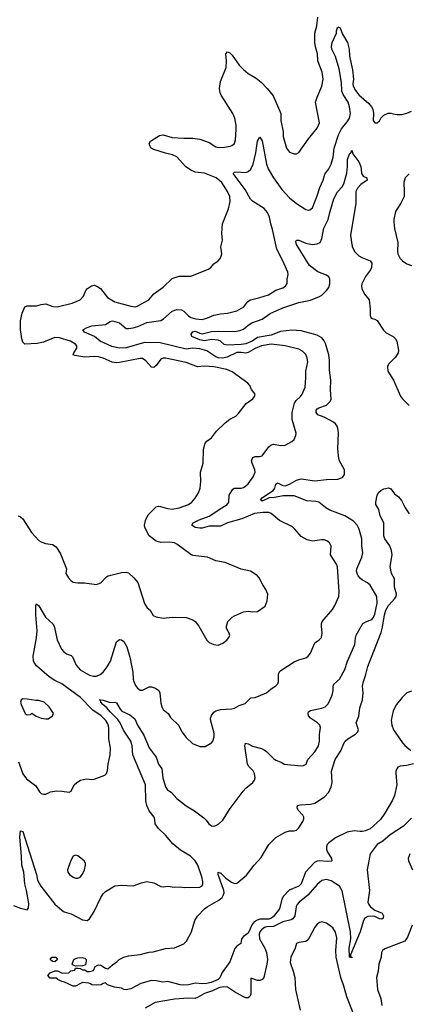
# Model space of a CAD drawing. Header units: inches. Extents: x 1473912 to 1647258, y 640388 to 773423.
# Tile 117 of 256: x 1524164 to 1527550, y 685681 to 694247. Entities that reach past the tile are written whole.
import ezdxf

# ---------------------------------------------------------------- set-up
doc = ezdxf.new("R2010")
doc.units = ezdxf.units.IN
doc.header["$MEASUREMENT"] = 0
doc.layers.add('B5628', color=7, linetype='Continuous')
doc.layers.add('B5629', color=7, linetype='Continuous')

msp = doc.modelspace()

# ---------------------------------------------------------------- linework, layer by layer
at = {"layer": 'B5628', "color": 5}
for points, elevation in [([(1524110, 686539.5), (1524170, 686517.1), (1524230, 686504), (1524241.5, 686518.5), (1524242.8, 686557.2), (1524224.1, 686670), (1524209.4, 686729.4), (1524199.6, 686830), (1524182.6, 686890), (1524180.6, 686970), (1524164.2, 687135.8), (1524170, 687191.3), (1524190, 687184.7), (1524309.4, 686810), (1524320.1, 686760.1), (1524347.5, 686710), (1524470, 686553.4), (1524530, 686498.4), (1524550, 686486), (1524610, 686468.2), (1524710, 686416.4), (1524750, 686410.5), (1524770, 686424.9), (1524811.6, 686488.4), (1524869.7, 686610), (1524890, 686641.6), (1524910, 686661.3), (1524989.7, 686710.3), (1525050, 686718.4), (1525150, 686710.8), (1525222, 686738), (1525270, 686748.4), (1525330, 686738.4), (1525390, 686705.7), (1525410, 686702), (1525450, 686708.4), (1525510, 686700.4), (1525550, 686703), (1525595.9, 686695.9), (1525730, 686700.5), (1525749.6, 686710.4), (1525755.4, 686730), (1525756, 686750), (1525747.1, 686790), (1525710.7, 686890), (1525689.8, 686930), (1525648.3, 686970), (1525561.8, 687021.8), (1525496.3, 687076.3), (1525430, 687152.1), (1525371.1, 687210), (1525341.6, 687250), (1525338.4, 687290), (1525331.6, 687310), (1525290, 687365.2), (1525268.3, 687410), (1525261.1, 687450), (1525257.5, 687590), (1525147.6, 687850), (1525142, 687930), (1525129.7, 687970), (1525066.9, 688066.9), (1525038, 688130), (1525018.1, 688158.1), (1524950, 688225.9), (1524921.1, 688261.1), (1524886.2, 688290), (1524868.4, 688310), (1524867.2, 688327.2), (1524858, 688330), (1524890, 688327.2), (1524950, 688305.2), (1524990, 688310.4), (1525003.9, 688303.9), (1525036, 688250), (1525052.6, 688232.6), (1525119.8, 688199.8), (1525165.7, 688165.7), (1525188.9, 688110), (1525242.8, 688022.9), (1525290, 687913.4), (1525350.2, 687830), (1525371.5, 687770), (1525398.3, 687730), (1525409.3, 687650), (1525432, 687572), (1525444.6, 687550), (1525482.7, 687522.7), (1525530, 687471.8), (1525610, 687408.7), (1525683.1, 687363.1), (1525763.6, 687303.6), (1525783.8, 687283.8), (1525806.7, 687250), (1525830, 687234), (1525850, 687230.4), (1525870, 687235.3), (1525893.6, 687250), (1525930, 687283.7), (1525994.3, 687385.7), (1526104.9, 687535.1), (1526130, 687561.5), (1526189.6, 687610), (1526205.6, 687630), (1526211.5, 687650), (1526204.2, 687690), (1526191.9, 687711.9), (1526155.6, 687750), (1526143.5, 687770), (1526122, 687930), (1526127.5, 687952.5), (1526150, 687946.8), (1526185.9, 687925.8), (1526266.6, 687906.6), (1526290, 687894.9), (1526310, 687881.6), (1526370, 687818), (1526390, 687804.9), (1526443.5, 687783.5), (1526462, 687770), (1526610, 687754.8), (1526630, 687757.3), (1526654, 687770), (1526668.7, 687810), (1526730, 687877.3), (1526760.7, 687930), (1526769.6, 687970), (1526769.6, 688029.6), (1526779.6, 688090), (1526773.3, 688110), (1526753.3, 688130), (1526691.6, 688170), (1526674.7, 688190), (1526669.7, 688210), (1526673.8, 688226.2), (1526690, 688238.4), (1526790, 688257.3), (1526818.4, 688270), (1526844.4, 688295.6), (1526879.7, 688370), (1526887.3, 688410), (1526888.5, 688450), (1526894.1, 688465.9), (1526942.7, 688510), (1526990, 688593.4), (1527013, 688667), (1527078, 688810), (1527081, 688870), (1527087.6, 688892.4), (1527147.5, 688992.5), (1527170.9, 689009.1), (1527225.1, 689030), (1527236.5, 689043.5), (1527250, 689076.3), (1527270.7, 689170.7), (1527267.3, 689230), (1527210, 689326), (1527187.6, 689347.6), (1527143, 689370), (1527124.6, 689384.6), (1527105.1, 689410), (1527096.1, 689430), (1527091.8, 689450), (1527094.4, 689470), (1527136.9, 689570), (1527146.6, 689610), (1527136.4, 689670), (1527138.7, 689730), (1527114.7, 689814.7), (1527096.4, 689850), (1527063.9, 689883.9), (1526990, 689931.6), (1526858.6, 689978.6), (1526824.7, 690000)], 740), ([(1524150, 689929.3), (1524170, 689923.2), (1524190, 689905.7), (1524266.2, 689786.2), (1524330, 689717.4), (1524350, 689704.9), (1524389.5, 689690.5), (1524450, 689680.4), (1524480.4, 689660.4), (1524519, 689599), (1524570.5, 689470), (1524564.7, 689430), (1524587.3, 689390), (1524610, 689364), (1524630, 689354), (1524670, 689347.3), (1524727.5, 689347.5), (1524830, 689334), (1524870, 689346.8), (1524919.5, 689400.5), (1524931.9, 689408.1), (1525050, 689438), (1525090, 689440.5), (1525110, 689435.5), (1525157.3, 689390), (1525190, 689351), (1525248.1, 689168.1), (1525271.3, 689130), (1525298, 689110), (1525324.5, 689064.5), (1525350.7, 689050.7), (1525410, 689040.7), (1525490, 689048), (1525610, 689047.3), (1525670, 689025.5), (1525690.3, 689010.4), (1525722, 688970), (1525791.3, 688850), (1525811.3, 688830), (1525850, 688810.8), (1525890, 688806.8), (1525930, 688822.8), (1525964, 688850), (1525979, 688870), (1525989, 688890), (1525984, 688910), (1525961.2, 688950), (1525961.2, 688970), (1525973.2, 689010), (1525989, 689030), (1526011.7, 689048.3), (1526030, 689060.7), (1526110, 689094.8), (1526150, 689101), (1526190, 689094.8), (1526230, 689098.8), (1526295.9, 689144.1), (1526316, 689190), (1526319.3, 689250), (1526302.7, 689290), (1526276, 689330), (1526245.2, 689390), (1526230, 689409), (1526202, 689430), (1526170, 689449.2), (1526090, 689466.6), (1525950, 689524.5), (1525870, 689539.6), (1525795.3, 689570), (1525670, 689586), (1525650, 689595.6), (1525530, 689684.7), (1525510, 689694.7), (1525470, 689702), (1525390, 689699.4), (1525350, 689710.6), (1525290, 689756.8), (1525251.6, 689830), (1525248.9, 689850), (1525256.4, 689890), (1525280.9, 689939.1), (1525341.4, 690000)], 780), ([(1524154.9, 687790), (1524190, 687687.3), (1524223.4, 687643.4), (1524302.8, 687582.8), (1524334.8, 687530), (1524350, 687514.8), (1524370, 687508), (1524390, 687508), (1524431.7, 687528.3), (1524483, 687537), (1524530, 687536.5), (1524594.2, 687525.8), (1524610, 687536), (1524638, 687590), (1524659.3, 687610), (1524693.2, 687630), (1524743.4, 687643.4), (1524790, 687638), (1524810, 687640.5), (1524905.2, 687674.8), (1524919, 687690), (1524926.3, 687713.7), (1524931.5, 687770), (1524950.8, 687850), (1524952.9, 687910), (1524938.4, 687990), (1524938.5, 688090), (1524930, 688119.6), (1524911.5, 688150), (1524871.7, 688190), (1524801, 688241), (1524692.2, 688350), (1524530, 688469.2), (1524470, 688498.5), (1524421.5, 688530), (1524310, 688626), (1524290, 688653.2), (1524284.4, 688670), (1524281.7, 688710), (1524310.8, 688869.2), (1524314.8, 688930), (1524303.5, 689070), (1524305.1, 689150), (1524310, 689164.7), (1524330, 689146.8), (1524387.6, 689050), (1524452.7, 688990), (1524462.8, 688970), (1524490, 688851), (1524528.4, 688770), (1524544.9, 688750), (1524570, 688730.3), (1524610, 688714.9), (1524623.9, 688703.9), (1524654, 688630), (1524690, 688590.3), (1524770, 688543.5), (1524805.5, 688534.5), (1524830, 688536.2), (1524862.4, 688550), (1524890, 688571.6), (1524924.5, 688615.5), (1524952.4, 688667.6), (1525005.6, 688834.4), (1525030, 688855.5), (1525050, 688850.4), (1525070, 688836), (1525094.3, 688790), (1525120, 688700), (1525147.5, 688570), (1525150.2, 688510.2), (1525155.6, 688490), (1525170, 688454), (1525186.7, 688430), (1525210, 688414.9), (1525230, 688414.9), (1525290, 688441.7), (1525310, 688441.7), (1525344, 688430), (1525371.8, 688411.8), (1525382, 688390), (1525390, 688302), (1525398, 688270), (1525410, 688246), (1525454.8, 688210), (1525475.5, 688175.5), (1525547.1, 688107.1), (1525574, 688050), (1525610, 688000.7), (1525666.8, 687950), (1525730, 687924.9), (1525777, 687923), (1525830, 687954.8), (1525842.7, 687970), (1525853.1, 688006.9), (1525854.7, 688030), (1525852.6, 688050), (1525824.2, 688144.2), (1525823.5, 688170), (1525830, 688193), (1525850, 688223.7), (1525870, 688234.9), (1525910, 688246.9), (1526008.4, 688251.6), (1526030, 688257), (1526070, 688279.3), (1526123.2, 688296.8), (1526173.6, 688346.4), (1526211.1, 688351.1), (1526310, 688390.5), (1526350, 688424.9), (1526390, 688450.7), (1526406.6, 688470), (1526413, 688490), (1526412, 688550), (1526419.3, 688570), (1526433.8, 688586.2), (1526550, 688660.7), (1526590, 688679.1), (1526650, 688696.3), (1526670, 688710.7), (1526690, 688736), (1526730, 688826), (1526767, 688853), (1526786.6, 688873.4), (1526794, 688910), (1526787.3, 688970), (1526787.3, 688990), (1526793.6, 689010), (1526883.5, 689116.5), (1526903.5, 689150), (1526937.4, 689230), (1526939.7, 689270), (1526925.7, 689485.7), (1526916.9, 689510), (1526865.4, 689590), (1526870, 689666), (1526855.1, 689695.1), (1526832.4, 689712.4), (1526810, 689720.5), (1526790, 689722), (1526710, 689709.8), (1526661.6, 689721.6), (1526610, 689752), (1526555.6, 689815.5), (1526533.6, 689833.6), (1526422, 689890), (1526350, 689949.6), (1526330, 689958.5), (1526278.3, 689958.3), (1526204.9, 689950), (1526095.7, 689904.3), (1525969, 689871), (1525910, 689840.5), (1525810, 689840.4), (1525750, 689823.2), (1525730, 689822), (1525689.4, 689830), (1525660.7, 689850), (1525671.6, 689870), (1525723.1, 689896.9), (1525810.8, 689929.2), (1525921.3, 690000)], 760), ([(1527587.8, 687772.2), (1527530, 687758.9), (1527470, 687753.4), (1527450, 687742.8), (1527441.2, 687730), (1527434, 687710), (1527433.3, 687690), (1527441.2, 687590), (1527422.6, 687497.4), (1527404.2, 687455.8), (1527337.2, 687342.8), (1527299.8, 687290), (1527210, 687208.6), (1527170, 687190.6), (1527144.7, 687184.7), (1527123.1, 687183.1), (1527070, 687190.8), (1527010, 687179.4), (1526910, 687129.7), (1526850, 687086.2), (1526837.5, 687070), (1526830.2, 687050), (1526831, 687030), (1526836.9, 687010), (1526874.7, 686950), (1526877.6, 686930), (1526874.5, 686925.5), (1526836.8, 686923.2), (1526770, 686928.7), (1526750, 686926.6), (1526725.8, 686914.2), (1526648.2, 686831.8), (1526610, 686729.8), (1526588.9, 686710), (1526507, 686673), (1526457.3, 686622.7), (1526443.6, 686596.4), (1526421.2, 686510), (1526370, 686444.4), (1526351.2, 686428.8), (1526330, 686421.7), (1526250, 686421.7), (1526226.5, 686413.4), (1526202.6, 686397.4), (1526184.5, 686375.5), (1526150, 686300.7), (1526108.4, 686270), (1526093.1, 686250), (1526085.5, 686210), (1526050, 686185.1), (1526034.4, 686165.6), (1525990, 686049.7), (1525922.4, 685957.6), (1525903.6, 685910), (1525890, 685896.4), (1525828.5, 685870), (1525790, 685860.5), (1525750, 685859.1), (1525690, 685865.7), (1525630, 685849.1), (1525590, 685847.1), (1525559, 685850), (1525450, 685879.3), (1525407.3, 685872.7), (1525350, 685884.5), (1525310, 685886.6), (1525217.1, 685862.9), (1525130, 685815.1), (1525090, 685807.2), (1525068.7, 685810), (1525050, 685821.2), (1524988, 685830), (1524928, 685850), (1524910, 685868), (1524890, 685862), (1524872, 685850), (1524830, 685847.1), (1524790, 685849.7), (1524779.5, 685859.5), (1524764.1, 685864.1), (1524710.8, 685869.2), (1524650, 685838), (1524630, 685838), (1524554.6, 685874.6), (1524530, 685878), (1524496.4, 685896.4), (1524487.3, 685907.3), (1524429.1, 685909.1), (1524407.3, 685932.7), (1524430, 685954), (1524470, 685972), (1524491.1, 685971.1), (1524532.7, 685952.7), (1524590, 685954), (1524607.3, 685972.7), (1524642, 685978), (1524650, 685994), (1524670, 685994), (1524691.6, 685991.6), (1524710, 685982), (1524730, 685982), (1524750, 685964.7), (1524770, 685964.7), (1524804.7, 685975.3), (1524819, 686010), (1524850, 686023.1), (1524870, 686020.3), (1524910, 685994.6), (1524930, 685990.4), (1524970, 686025.5), (1525008.7, 686050), (1525028.7, 686070), (1525068, 686090), (1525110, 686103), (1525210, 686112.9), (1525290, 686134.4), (1525324.1, 686135.9), (1525430, 686164.9), (1525510, 686173.4), (1525591.8, 686208.2), (1525613.8, 686230), (1525656, 686310), (1525687, 686410), (1525710, 686447.4), (1525770, 686512.4), (1525793.3, 686530), (1525894.3, 686585.7), (1525923.1, 686610), (1525933.1, 686626.9), (1525939.8, 686650), (1525937.7, 686670), (1525890, 686809.2), (1525890, 686830.7), (1525903.5, 686823.5), (1525910, 686824.9), (1525956.9, 686776.9), (1526003.7, 686743.7), (1526030, 686733.1), (1526050, 686734.9), (1526059.3, 686740.7), (1526136.4, 686803.6), (1526200.8, 686890), (1526261.7, 686958.3), (1526329.4, 687070.6), (1526389.3, 687130.7), (1526470, 687177.6), (1526510, 687189.3), (1526550, 687190.2), (1526570, 687197.1), (1526590, 687216.5), (1526625, 687270), (1526634.6, 687294.6), (1526633.7, 687310), (1526625.3, 687325.3), (1526585.3, 687370), (1526575.1, 687390), (1526579.3, 687410), (1526602.5, 687417.5), (1526690, 687420.9), (1526730, 687431.7), (1526813.6, 687486.4), (1526850, 687525.5), (1526870, 687573), (1526879.5, 687610), (1526873.7, 687710), (1526905.5, 687810), (1526953.7, 687886.3), (1526980.2, 687950), (1526993.4, 687970), (1527015.3, 687990), (1527081.5, 688030), (1527103.5, 688050), (1527109.8, 688070), (1527089.6, 688130), (1527111, 688189), (1527118.7, 688261.3), (1527143.9, 688330), (1527148.3, 688390), (1527144.4, 688450), (1527150.8, 688489.2), (1527172.3, 688550), (1527190, 688620.7), (1527305.6, 688914.4), (1527318, 688962), (1527335.2, 689070), (1527347.2, 689110), (1527370, 689151.8), (1527425.7, 689210), (1527436.9, 689230), (1527438.8, 689250), (1527420.1, 689310), (1527421.1, 689381.1), (1527396, 689430), (1527382.9, 689490), (1527399.7, 689590), (1527396.4, 689630), (1527381, 689670), (1527336.5, 689730), (1527330, 689758), (1527328.9, 689870), (1527295.9, 689930), (1527285.3, 689985.3), (1527276.4, 690000)], 720), ([(1525429.6, 690000), (1525450, 689993.8), (1525490, 689989), (1525548.5, 690000)], 780), ([(1527515, 690000), (1527550, 689948.2)], 720), ([(1527570, 688405.6), (1527530, 688389.6), (1527486.7, 688350), (1527438, 688290), (1527410, 688235.1), (1527392.5, 688152.5), (1527396.9, 688110), (1527412.3, 688070), (1527490, 687956.5), (1527510, 687932.8), (1527562, 687890)], 720), ([(1527570, 687300.7), (1527500.3, 687230), (1527383.8, 687156.2), (1527319.2, 687100.8), (1527270.4, 687070), (1527210.4, 686990), (1527182.4, 686850), (1527202.9, 686670), (1527190.3, 686570), (1527198, 686550), (1527213.7, 686530), (1527250, 686499.5), (1527313.3, 686473.3), (1527324.4, 686450), (1527323.4, 686436.6), (1527322, 686430), (1527310, 686420.7), (1527290, 686424), (1527250, 686444.4), (1527228.7, 686448.7), (1527190, 686443.7), (1527164.2, 686430), (1527150.8, 686409.2), (1527121.8, 686310), (1527038, 686110), (1527038, 686098), (1527050, 686092), (1527050, 686086), (1527029.8, 686090.2), (1527028.5, 686168.5), (1527041.2, 686250), (1527038, 686310), (1526967.8, 686667.8), (1526944, 686710), (1526870, 686754.8), (1526830, 686766.4), (1526790, 686759.2), (1526750, 686724.2), (1526668.9, 686631.1), (1526592.6, 686570), (1526574.7, 686550), (1526565.4, 686530), (1526554.1, 686450), (1526536.7, 686423.3), (1526524.1, 686415.9), (1526450, 686396.9), (1526370, 686358.4), (1526310, 686355), (1526292, 686350), (1526266.7, 686330), (1526251.3, 686310), (1526244.1, 686290), (1526249.3, 686250), (1526294.7, 686170), (1526307.6, 686130), (1526317.4, 686070), (1526313.2, 686030), (1526285.1, 685914.9), (1526270, 685895.6), (1526250, 685887.4), (1526230, 685888.5), (1526172, 685908), (1526173.4, 685770), (1526164.2, 685750), (1526150, 685736.9), (1526130, 685737.8), (1526110, 685746.2), (1526029.8, 685790), (1525970, 685829.9), (1525932.4, 685832.4), (1525894.8, 685825.2), (1525840.8, 685799.2), (1525770, 685774.2), (1525710, 685739), (1525690, 685731.9), (1525630, 685735.4), (1525510, 685726.3), (1525342.5, 685697.5), (1525253.7, 685646.3)], 740), ([(1527553.4, 686990), (1527541.6, 686950), (1527543.8, 686930), (1527579.1, 686850)], 760), ([(1527098.4, 685510), (1527006.3, 685746.3), (1526983.5, 685830), (1526953.8, 685913.8), (1526915.3, 686090), (1526912.5, 686150), (1526919, 686259), (1526908.7, 686308.7), (1526885.7, 686345.7), (1526830, 686387.6), (1526790, 686399.5), (1526770, 686392), (1526750, 686378), (1526730, 686353.2), (1526680.6, 686259.4), (1526663.4, 686236.6), (1526650, 686226.6), (1526590, 686218.4), (1526570, 686209), (1526558, 686170), (1526521.6, 686090), (1526515.9, 686044.1), (1526541.1, 685970), (1526553.9, 685913.9), (1526561.7, 685810), (1526600.8, 685630)], 760), ([(1527575.5, 686370), (1527535.8, 686264.2), (1527510.3, 686229.7), (1527336.5, 686163.5), (1527316.3, 686150), (1527308.5, 686131.5), (1527306.4, 686090), (1527283.8, 686030), (1527279.3, 685970), (1527266.4, 685913.6), (1527273.4, 685810), (1527302.3, 685730), (1527311, 685670)], 760)]:
    msp.add_lwpolyline(points, dxfattribs=dict(at, elevation=elevation))
for points, elevation in [([(1524190, 688339), (1524178, 688330), (1524171.3, 688310), (1524176, 688290), (1524212, 688210), (1524230, 688198), (1524256.4, 688203.6), (1524270, 688214), (1524307.1, 688187.1), (1524350, 688170.7), (1524390, 688163.8), (1524410, 688165.5), (1524448.7, 688190), (1524458, 688210), (1524421.2, 688270), (1524377.2, 688310), (1524330, 688323.7), (1524303.2, 688323.2), (1524230, 688336)], 780), ([(1524650, 686979), (1524630, 686968.7), (1524608.3, 686931.7), (1524580.5, 686850), (1524583, 686830), (1524596.3, 686810), (1524630, 686786.4), (1524650, 686778.4), (1524670, 686778.4), (1524690, 686786.4), (1524710, 686814), (1524726, 686850), (1524736.9, 686890), (1524736.2, 686910), (1524725.2, 686930), (1524670, 686973.2)], 760), ([(1524470, 686049.4), (1524450, 686054), (1524429.4, 686069.4), (1524442, 686090), (1524478, 686090), (1524492, 686070)], 720), ([(1524650, 686012.3), (1524622.7, 686022.7), (1524619, 686030), (1524633.2, 686070), (1524643, 686077), (1524670, 686086), (1524708, 686088), (1524730, 686082.8), (1524742.8, 686070), (1524738.8, 686030), (1524730, 686021.2), (1524710, 686015.1)], 720)]:
    msp.add_lwpolyline(points, close=True, dxfattribs=dict(at, elevation=elevation))
at = {"layer": 'B5629', "color": 5}
for points, elevation in [([(1525548.5, 690000), (1525550, 690000.3), (1525632, 690030), (1525659.6, 690050), (1525690, 690083), (1525718.9, 690130), (1525731.2, 690170), (1525737.4, 690230), (1525735.1, 690310), (1525758.9, 690390), (1525761.7, 690510), (1525776, 690564), (1525790, 690581.6), (1525830, 690608), (1525873.2, 690666.8), (1525950, 690740.5), (1525990, 690773), (1526041, 690799), (1526063.3, 690816.7), (1526131.3, 690908.7), (1526189.2, 690950), (1526206, 690970), (1526209, 690990), (1526177.2, 691030), (1526163.3, 691063.3), (1526146.2, 691086.2), (1526010, 691183), (1525962.9, 691202.9), (1525850, 691228.1), (1525770, 691231.6), (1525710, 691226.6), (1525610, 691263.5), (1525430, 691303.1), (1525410, 691302.6), (1525390, 691292.8), (1525350, 691238), (1525330, 691220.9), (1525310, 691223.5), (1525260.5, 691280.5), (1525230, 691300.4), (1525210, 691300.3), (1525030, 691264.6), (1525003, 691263), (1524968.7, 691268.7), (1524890, 691302.8), (1524850, 691315.2), (1524810, 691317.2), (1524730, 691311.8), (1524644.2, 691324.2), (1524629.8, 691330), (1524635.3, 691350), (1524660.8, 691390), (1524660.9, 691410), (1524650, 691424), (1524604.2, 691450), (1524510, 691479.9), (1524470, 691481), (1524370, 691442.5), (1524316, 691430), (1524210, 691424.4), (1524190, 691440.5), (1524181.7, 691470), (1524171.1, 691551.1), (1524172.2, 691627.8), (1524185.7, 691694.3), (1524210, 691750.3), (1524230, 691758.5), (1524310, 691758.2), (1524350, 691769.2), (1524390, 691773.8), (1524453.1, 691753.1), (1524490, 691749.2), (1524619.8, 691780.2), (1524690, 691810.6), (1524718, 691842), (1524739.6, 691890), (1524754, 691910), (1524787, 691933), (1524810, 691937.6), (1524834.8, 691930), (1524864.9, 691910), (1524928.4, 691830), (1524990, 691792.6), (1525130, 691753.7), (1525170, 691750.3), (1525190, 691756.5), (1525285.2, 691810), (1525330, 691862.8), (1525410, 691920.5), (1525490, 691995.8), (1525550, 692017), (1525650, 692017.1), (1525804.1, 692075.9), (1525824, 692090), (1525850, 692122.8), (1525889.2, 692150), (1525905.2, 692170), (1525916, 692190), (1525919.3, 692210), (1525912.7, 692270), (1525926, 692330), (1525921.3, 692390), (1525926, 692470), (1525979.4, 692600.6), (1525993.6, 692666.4), (1525990.8, 692710), (1525970, 692751.5), (1525919.3, 692830), (1525871, 692870), (1525771.5, 692911.5), (1525690, 692922), (1525650, 692938.3), (1525603.7, 692970), (1525530, 693053.4), (1525491.7, 693071.7), (1525430, 693085.4), (1525330, 693117.7), (1525306.4, 693130), (1525293.7, 693150), (1525289.7, 693170), (1525300.7, 693190), (1525310, 693197), (1525380.4, 693239.6), (1525410, 693245.2), (1525490, 693223.6), (1525590, 693216.3), (1525670, 693216.9), (1525730, 693207.5), (1525810, 693179.3), (1525870, 693141.2), (1525890, 693134.2), (1525943.1, 693136.9), (1525992.8, 693147.2), (1526007.3, 693152.7), (1526029.5, 693170), (1526038.2, 693201.8), (1526046.7, 693293.3), (1526045.3, 693330), (1526034.1, 693390), (1526016.5, 693430), (1525916.1, 693590), (1525907.3, 693610), (1525900.9, 693650), (1525910, 693708.7), (1525959.5, 693830), (1525961, 693890), (1525955.1, 693950), (1525970, 693967.3), (1525990, 693959.1), (1526010, 693939.3), (1526072.8, 693852.8), (1526110, 693812.9), (1526150, 693779.6), (1526218.5, 693738.5), (1526263, 693703), (1526315.3, 693650), (1526366.3, 693586.3), (1526434, 693430), (1526434.9, 693370), (1526452.4, 693272.4), (1526454.9, 693230), (1526483.8, 693130), (1526510, 693095.5), (1526550, 693079.1), (1526570, 693080.7), (1526590, 693090.8), (1526673.2, 693210), (1526750, 693303), (1526769.6, 693350), (1526735.6, 693530), (1526748.1, 693571.9), (1526791, 693669), (1526801.1, 693730), (1526792.3, 693790), (1526756, 693890), (1526751.8, 693950), (1526734.8, 694010), (1526729.1, 694049.1), (1526729.8, 694130.2), (1526745.1, 694194.9), (1526753.7, 694270)], 780), ([(1525921.3, 690000), (1525968.2, 690030), (1525981.4, 690050), (1525984.1, 690110), (1526017.1, 690162.9), (1526030, 690171.6), (1526090, 690171.6), (1526110, 690178.3), (1526130, 690190.3), (1526150, 690210.3), (1526192.4, 690270), (1526209.7, 690310), (1526208.5, 690330), (1526183.5, 690390), (1526179.6, 690410), (1526190, 690438.8), (1526210, 690445.5), (1526250, 690446.4), (1526270, 690454), (1526329.7, 690530.3), (1526350, 690547.7), (1526370, 690554.9), (1526430, 690543.8), (1526470, 690546), (1526530, 690577.3), (1526550, 690596), (1526565.1, 690630), (1526565.6, 690650), (1526531.9, 690770), (1526532.1, 690830), (1526552.2, 690910), (1526566.6, 690933.4), (1526605.1, 690970), (1526619.2, 690990), (1526644.4, 691050), (1526651, 691130), (1526649.7, 691190), (1526666.9, 691270), (1526663.7, 691303.7), (1526650, 691335.1), (1526622.6, 691362.6), (1526590, 691379.7), (1526470, 691409.7), (1526350, 691425.1), (1526266, 691410), (1526210, 691386.3), (1526150, 691350.5), (1526130, 691345.7), (1526090, 691351.8), (1526050, 691350.4), (1525967.5, 691312.5), (1525930, 691303.5), (1525890, 691306.5), (1525870, 691313.6), (1525790, 691365.2), (1525730, 691384.5), (1525670, 691390.4), (1525610, 691379.5), (1525383.6, 691436.4), (1525250, 691438.3), (1525090, 691393.7), (1525030, 691388.2), (1524964.3, 691404.3), (1524862.9, 691450), (1524813.6, 691490), (1524726, 691530), (1524713.2, 691550), (1524749, 691570), (1524790, 691584.1), (1524910, 691594), (1524950, 691620.3), (1524970, 691626.3), (1525032, 691610), (1525090, 691561.6), (1525110, 691559.4), (1525150, 691565.1), (1525190, 691577.1), (1525270, 691614), (1525390, 691630.9), (1525415.1, 691644.9), (1525490, 691712.3), (1525530, 691725), (1525570, 691721.7), (1525590, 691711.7), (1525631.3, 691670), (1525650, 691657.3), (1525695.6, 691644.4), (1525750, 691637.8), (1525790, 691649.4), (1525850, 691675.8), (1525910, 691689.3), (1525970, 691694), (1526050, 691713.4), (1526111.5, 691750), (1526145.5, 691794.5), (1526168.7, 691811.3), (1526250, 691830.2), (1526325.8, 691854.2), (1526390, 691892.8), (1526450, 691915.6), (1526474.7, 691930), (1526488.6, 691951.4), (1526489.8, 691990), (1526497.4, 692030), (1526495, 692050), (1526450.6, 692150), (1526397.4, 692250), (1526362, 692422), (1526345.8, 692470), (1526334.5, 692530), (1526317.4, 692570), (1526290, 692603.2), (1526188.7, 692668.7), (1526170, 692685.7), (1526122.7, 692770), (1526018.4, 692910), (1526030, 692919.5), (1526050, 692922.7), (1526130, 692918.6), (1526150, 692926.7), (1526172.1, 692947.9), (1526194.3, 692990), (1526215.5, 693090), (1526230, 693191.3), (1526250, 693224.7), (1526271.9, 693191.9), (1526309.4, 692990), (1526323.2, 692950), (1526370.2, 692870), (1526442.9, 692770), (1526510, 692696.5), (1526570, 692647.2), (1526650, 692594.6), (1526670, 692590.3), (1526685.9, 692594.1), (1526708.6, 692611.4), (1526750, 692714.9), (1526772.6, 692787.4), (1526800.3, 692850), (1526816.3, 692903.7), (1526850.5, 692949.5), (1526869.9, 692990.1), (1526887.2, 693050), (1526897.6, 693130), (1526935.8, 693244.2), (1526961.7, 693298.3), (1527010, 693358), (1527029.2, 693390), (1527039.6, 693430), (1527030.9, 693490), (1527018.1, 693530), (1526976.6, 693596.6), (1526964.4, 693624.4), (1526961.4, 693701.4), (1526940.9, 693820.9), (1526907.7, 693927.7), (1526876.1, 693990), (1526873.5, 694010), (1526879.7, 694050), (1526916, 694130), (1526918, 694150), (1526930, 694184.7), (1526950, 694176), (1526970, 694122), (1527014, 694050), (1527027.3, 693990), (1527030.5, 693929.5), (1527056.5, 693810), (1527064.9, 693730), (1527060.2, 693690), (1527063.5, 693670), (1527082.7, 693630), (1527110, 693593.8), (1527197.7, 693517.7), (1527222.3, 693490), (1527232, 693470), (1527239.5, 693430), (1527236, 693370), (1527250, 693351.3), (1527270, 693351.3), (1527290, 693366), (1527304, 693390), (1527330, 693416), (1527366.3, 693433.7), (1527390, 693434.8), (1527410, 693427.3), (1527443.4, 693423.4), (1527483.8, 693423.8), (1527530, 693432.7), (1527570, 693450.4)], 760), ([(1526824.7, 690000), (1526821.8, 690001.8), (1526764.5, 690050), (1526736.8, 690056.8), (1526660.4, 690060.4), (1526550, 690104.5), (1526455.2, 690104.8), (1526378.8, 690090), (1526333.5, 690086.5), (1526270, 690056.9), (1526255.8, 690070), (1526275.1, 690090), (1526367.4, 690150), (1526382, 690170), (1526390, 690206.8), (1526403.6, 690216.4), (1526450, 690194.2), (1526470, 690192.8), (1526510, 690206.9), (1526570, 690241.6), (1526610, 690252.1), (1526730, 690235.9), (1526830, 690246.2), (1526930, 690249.2), (1526970, 690264.9), (1526986.3, 690290), (1526985.4, 690330), (1526943.1, 690410), (1526936.8, 690430), (1526928.5, 690510), (1526933.6, 690653.6), (1526929.7, 690690), (1526922.4, 690710), (1526909.7, 690729.7), (1526890, 690745.6), (1526810, 690788), (1526756, 690810), (1526739.5, 690830), (1526740.7, 690850), (1526750, 690860.5), (1526762.7, 690870), (1526830, 690893.8), (1526858.8, 690921.2), (1526870, 690944), (1526864.9, 691030), (1526867.3, 691110), (1526857.9, 691197.9), (1526857.1, 691282.9), (1526850, 691331.1), (1526821.1, 691430), (1526810, 691453.4), (1526790, 691479.6), (1526750, 691502.3), (1526610, 691540.9), (1526530, 691546.1), (1526430, 691534.2), (1526350, 691503.8), (1526230, 691482.7), (1526183, 691450), (1526130, 691428.4), (1526090, 691421.5), (1525970, 691415.6), (1525940.7, 691420.7), (1525909, 691449), (1525890, 691458.2), (1525830, 691464.5), (1525770, 691454.5), (1525730, 691460.5), (1525660.7, 691490), (1525654.8, 691510), (1525667.4, 691532.6), (1525690, 691537.4), (1525730, 691519), (1525750, 691515.5), (1525830, 691534.4), (1525890, 691537.6), (1526030, 691533.1), (1526077.5, 691542.5), (1526110, 691555.9), (1526150, 691590.2), (1526181.7, 691610), (1526270, 691642.6), (1526341.6, 691690), (1526450, 691741), (1526590, 691787.6), (1526690, 691808.1), (1526770, 691838.7), (1526790, 691850.3), (1526830.6, 691890), (1526850, 691916.4), (1526858.7, 691950), (1526860.3, 691990), (1526850.8, 692010), (1526830, 692023.5), (1526754.7, 692054.7), (1526682.9, 692110), (1526569.7, 692290), (1526563.3, 692316.7), (1526569.6, 692330.4), (1526590, 692328.2), (1526650, 692303.1), (1526710, 692292.4), (1526750, 692296.9), (1526774.8, 692310), (1526790, 692344), (1526807.9, 692432.1), (1526846.2, 692510), (1526858.4, 692570), (1526893.5, 692690), (1526924.8, 692750), (1526965.9, 692794.1), (1526979.7, 692820.3), (1527007.3, 692912.7), (1527014.3, 692970), (1527011.8, 693030), (1527030, 693081), (1527042, 693090), (1527050, 693110.8), (1527059.8, 693079.8), (1527112.4, 693010), (1527128.4, 692970), (1527133.7, 692913.7), (1527139.8, 692899.8), (1527150, 692886), (1527182, 692870), (1527184.7, 692850), (1527130, 692812.7), (1527099.5, 692780.5), (1527086.3, 692753.7), (1527084.4, 692650), (1527038, 692370), (1527053.9, 692273.9), (1527073.1, 692230), (1527111.8, 692191.8), (1527136.9, 692176.9), (1527210, 692150.7), (1527223, 692130), (1527221.3, 692090), (1527213.4, 692070), (1527170, 692012), (1527137.3, 691950), (1527133.8, 691930), (1527136.9, 691910), (1527160.7, 691860.7), (1527201.3, 691810), (1527210.4, 691730), (1527210, 691674), (1527216.7, 691656.7), (1527227.2, 691647.2), (1527250, 691641.6), (1527270.3, 691630.3), (1527324.8, 691544.8), (1527350, 691523.1), (1527410.7, 691490), (1527430.5, 691470), (1527440.5, 691450), (1527456.4, 691370), (1527454.4, 691350), (1527428.8, 691310), (1527370.4, 691250), (1527361.1, 691230), (1527363.7, 691190), (1527413.7, 691110), (1527472.1, 690972.1), (1527490, 690947.7), (1527550.2, 690890.2)], 740), ([(1527550, 692907.3), (1527514, 692870), (1527502, 692830), (1527506.4, 692753.6), (1527504, 692710), (1527476.3, 692650), (1527430, 692579), (1527415.3, 692510), (1527415.3, 692490), (1527422.3, 692430), (1527449.1, 692310), (1527447.2, 692230), (1527451.5, 692210), (1527470, 692170.5), (1527490, 692148.2), (1527530, 692123.8), (1527570, 692108.2)], 760), ([(1527276.4, 690000), (1527258.4, 690030), (1527258.4, 690050), (1527271.8, 690110), (1527284.7, 690135.3), (1527301.2, 690150), (1527330, 690164.9), (1527370, 690174), (1527390, 690166.8), (1527422.3, 690122.3), (1527456.1, 690096.1), (1527483.4, 690063.4), (1527510, 690007.3), (1527515, 690000)], 720), ([(1525341.4, 690000), (1525350, 690008.7), (1525370, 690015.3), (1525387, 690013), (1525429.6, 690000)], 780)]:
    msp.add_lwpolyline(points, dxfattribs=dict(at, elevation=elevation))

doc.saveas('drawing.dxf')
